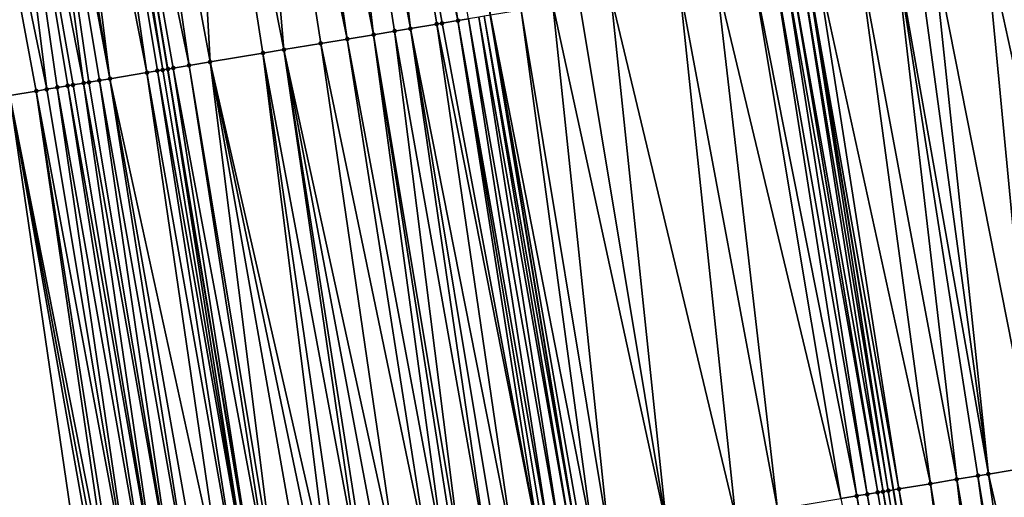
# Model space of a CAD drawing. Header units: feet. Extents: x 2004186 to 2014793, y 836912 to 864902.
# Tile 72 of 256: x 2010648 to 2010685, y 839161 to 839178. Entities that reach past the tile are written whole.
import ezdxf

# ---------------------------------------------------------------- set-up
doc = ezdxf.new("R2010")
doc.units = ezdxf.units.FT
doc.header["$LTSCALE"] = 100
doc.header["$MEASUREMENT"] = 0
for name, color, linetype, lineweight in [('EP_Travel Lane', 5, 'Continuous', 40), ('GPL_Skip Line', 2, 'Continuous', 40), ('Road Shots', 4, 'Continuous', 200), ('Road X-Section', 30, 'Continuous', 13)]:
    doc.layers.add(name, color=color, linetype=linetype, lineweight=lineweight)
doc.layers.add('I-77 SB_MM21-27-Surface-Border', color=7, linetype='Continuous')
doc.layers.add('I-77 SB_MM21-27-Surface-TIN', color=7, linetype='Continuous')

msp = doc.modelspace()

# ---------------------------------------------------------------- linework, layer by layer
at = {"layer": 'EP_Travel Lane'}
msp.add_polyline3d([(2010685.713309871, 838979.2360641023, 330.4957122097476), (2010682.557209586, 838998.9693545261, 330.1328863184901), (2010679.359229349, 839018.7083852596, 329.7879534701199), (2010676.161078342, 839038.4483592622, 329.4578710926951), (2010672.963000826, 839058.1878796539, 329.1203559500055), (2010669.764990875, 839077.926983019, 328.7908778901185), (2010666.512935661, 839097.6572986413, 328.472035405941), (2010663.205950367, 839117.3810554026, 328.193368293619), (2010659.899411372, 839137.1020293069, 327.9061732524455), (2010656.59245595, 839156.825486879, 327.6419628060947), (2010653.285415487, 839176.5494516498, 327.3737901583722), (2010649.97540912, 839196.2931726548, 327.122772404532), (2010646.66659019, 839216.031891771, 326.8694457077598), (2010643.360692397, 839235.7531855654, 326.6364945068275), (2010640.055513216, 839255.4701924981, 326.4359593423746), (2010636.74941221, 839275.1926985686, 326.2628344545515), (2010633.462569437, 839294.9149905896, 326.1026768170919)], dxfattribs=at)
at = {"layer": 'GPL_Skip Line'}
for points in [[(2010710.045952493, 838983.3013167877, 330.9822565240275), (2010706.758958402, 839003.014372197, 330.6301228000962), (2010703.470327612, 839022.7372433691, 330.2778745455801), (2010700.181443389, 839042.4616344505, 329.9181798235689), (2010696.892633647, 839062.1855788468, 329.5976405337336), (2010693.60378557, 839081.9097531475, 329.2815132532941), (2010690.314884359, 839101.634246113, 328.94861431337), (2010687.025977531, 839121.358772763, 328.6460386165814), (2010683.736918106, 839141.0842145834, 328.3671746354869), (2010680.447961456, 839160.8090400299, 328.0584969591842), (2010677.158784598, 839180.5351861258, 327.8217870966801), (2010673.878629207, 839200.2625090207, 327.5792854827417), (2010670.613920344, 839219.9919933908, 327.3251715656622), (2010667.355715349, 839239.7218400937, 327.0798246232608), (2010664.098560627, 839259.445326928, 326.8211748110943), (2010660.840516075, 839279.1742020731, 326.625191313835)], [(2010698.209082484, 838981.3236028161, 330.737704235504), (2010694.878118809, 839001.0287114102, 330.3897662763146), (2010691.571707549, 839020.7490667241, 330.0378413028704), (2010688.279443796, 839040.4730606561, 329.6894604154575), (2010684.987245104, 839060.1966648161, 329.3606536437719), (2010681.695113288, 839079.9198683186, 329.0181715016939), (2010678.402882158, 839099.6436668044, 328.6947507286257), (2010675.122379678, 839119.370591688, 328.3897105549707), (2010671.863432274, 839139.1003730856, 328.1183584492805), (2010668.613828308, 839158.8326669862, 327.8354776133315), (2010665.3640819, 839178.5658258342, 327.5829139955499), (2010662.091655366, 839198.3050549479, 327.344812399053), (2010658.793127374, 839218.037286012, 327.1055517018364), (2010655.490710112, 839237.7601089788, 326.9100944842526), (2010652.189292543, 839257.4769615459, 326.6836364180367), (2010648.8870138, 839277.1989572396, 326.4800242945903)]]:
    msp.add_polyline3d(points, dxfattribs=at)
at = {"layer": 'I-77 SB_MM21-27-Surface-Border', "color": 3, "linetype": 'ByBlock', "lineweight": -2}
msp.add_polyline3d([(2010684.204075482, 838978.9842045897, 330.4831046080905), (2010679.142003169, 838998.3987579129, 330.0737423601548), (2010674.669503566, 839017.92552638, 329.7371164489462), (2010669.99965158, 839037.4198564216, 329.3931857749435), (2010666.513433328, 839057.111699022, 329.072349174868), (2010663.224585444, 839076.8358721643, 328.7564288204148), (2010659.738478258, 839096.5270486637, 328.4333004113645), (2010656.449240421, 839116.2535604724, 328.1270052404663), (2010653.357763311, 839136.010061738, 327.8321270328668), (2010650.265799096, 839155.769484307, 327.5646855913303), (2010647.3710486, 839175.5621768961, 327.2759111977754), (2010644.678529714, 839195.4133599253, 327.0051478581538), (2010641.410609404, 839215.1622232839, 326.7271981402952), (2010640.717584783, 839235.3161570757, 326.5969748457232), (2010637.262832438, 839255.0086934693, 326.4099797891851), (2010633.215271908, 839274.6084712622, 326.1926210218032), (2010629.168307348, 839294.2046402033, 325.994353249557)], dxfattribs=at)
at = {"layer": 'I-77 SB_MM21-27-Surface-TIN', "color": 128, "linetype": 'ByBlock', "lineweight": -2}
for points in [[(2010660.067761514, 839197.9690518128, 327.3122877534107), (2010658.686679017, 839197.7396803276, 327.2836079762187), (2010662.363564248, 839178.0650718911, 327.5436662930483)], [(2010661.054238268, 839198.1329533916, 327.3377534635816), (2010660.067761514, 839197.9690518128, 327.3122877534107), (2010664.138993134, 839178.3614709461, 327.5757024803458)], [(2010660.067761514, 839197.9690518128, 327.3122877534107), (2010663.547197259, 839178.2625887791, 327.5574904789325), (2010664.138993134, 839178.3614709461, 327.5757024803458)], [(2010660.067761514, 839197.9690518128, 327.3122877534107), (2010663.34992695, 839178.2296581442, 327.554167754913), (2010663.547197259, 839178.2625887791, 327.5574904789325)], [(2010660.067761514, 839197.9690518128, 327.3122877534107), (2010662.363564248, 839178.0650718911, 327.5436662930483), (2010663.34992695, 839178.2296581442, 327.554167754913)], [(2010661.054238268, 839198.1329533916, 327.3377534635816), (2010664.138993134, 839178.3614709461, 327.5757024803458), (2010664.533537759, 839178.4273081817, 327.5801528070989)], [(2010658.686679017, 839197.7396803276, 327.2836079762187), (2010657.10830642, 839197.477496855, 327.2474010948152), (2010660.98268105, 839177.8345037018, 327.5154986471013)], [(2010658.686679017, 839197.7396803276, 327.2836079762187), (2010661.771754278, 839177.9662742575, 327.5331749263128), (2010662.363564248, 839178.0650718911, 327.5436662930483)], [(2010658.686679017, 839197.7396803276, 327.2836079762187), (2010660.98268105, 839177.8345037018, 327.5154986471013), (2010661.771754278, 839177.9662742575, 327.5331749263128)], [(2010655.924506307, 839197.2809838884, 327.229824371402), (2010653.754216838, 839196.9206453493, 327.1926230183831), (2010657.629088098, 839177.2746691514, 327.4577560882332)], [(2010657.10830642, 839197.477496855, 327.2474010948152), (2010655.924506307, 839197.2809838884, 327.229824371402), (2010659.996340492, 839177.6697846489, 327.4928682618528)], [(2010655.924506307, 839197.2809838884, 327.229824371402), (2010659.009988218, 839177.5051358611, 327.4766553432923), (2010659.996340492, 839177.6697846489, 327.4928682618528)], [(2010655.924506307, 839197.2809838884, 327.229824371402), (2010657.629088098, 839177.2746691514, 327.4577560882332), (2010659.009988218, 839177.5051358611, 327.4766553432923)], [(2010657.10830642, 839197.477496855, 327.2474010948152), (2010659.996340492, 839177.6697846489, 327.4928682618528), (2010660.98268105, 839177.8345037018, 327.5154986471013)], [(2010653.754216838, 839196.9206453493, 327.1926230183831), (2010651.189324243, 839196.4948211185, 327.1509945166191), (2010654.867298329, 839176.8136729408, 327.4142226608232)], [(2010653.754216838, 839196.9206453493, 327.1926230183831), (2010656.840005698, 839177.1429536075, 327.4451041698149), (2010657.629088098, 839177.2746691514, 327.4577560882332)], [(2010653.754216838, 839196.9206453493, 327.1926230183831), (2010654.867298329, 839176.8136729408, 327.4142226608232), (2010656.840005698, 839177.1429536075, 327.4451041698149)], [(2010651.189324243, 839196.4948211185, 327.1509945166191), (2010650.005546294, 839196.2981744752, 327.1231447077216), (2010654.078225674, 839176.6818989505, 327.3962327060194)], [(2010651.189324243, 839196.4948211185, 327.1509945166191), (2010654.078225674, 839176.6818989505, 327.3962327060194), (2010654.867298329, 839176.8136729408, 327.4142226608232)], [(2010649.610944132, 839196.2326829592, 327.1182699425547), (2010648.624423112, 839196.0690483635, 327.1133219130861), (2010652.500049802, 839176.4185342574, 327.3769928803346)], [(2010649.610944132, 839196.2326829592, 327.1182699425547), (2010653.091885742, 839176.5171761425, 327.373259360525), (2010649.97540912, 839196.2931726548, 327.122772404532)], [(2010649.610944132, 839196.2326829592, 327.1182699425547), (2010652.894606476, 839176.4842992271, 327.3748429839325), (2010653.091885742, 839176.5171761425, 327.373259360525)], [(2010649.610944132, 839196.2326829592, 327.1182699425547), (2010652.500049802, 839176.4185342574, 327.3769928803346), (2010652.894606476, 839176.4842992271, 327.3748429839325)], [(2010650.005546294, 839196.2981744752, 327.1231447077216), (2010649.97540912, 839196.2931726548, 327.122772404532), (2010653.285415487, 839176.5494516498, 327.3737901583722)], [(2010653.091885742, 839176.5171761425, 327.373259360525), (2010653.285415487, 839176.5494516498, 327.3737901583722), (2010649.97540912, 839196.2931726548, 327.122772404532)], [(2010650.005546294, 839196.2981744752, 327.1231447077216), (2010653.285415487, 839176.5494516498, 327.3737901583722), (2010653.289161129, 839176.5500763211, 327.3738004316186)], [(2010650.005546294, 839196.2981744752, 327.1231447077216), (2010653.486430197, 839176.5830143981, 327.3778028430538), (2010654.078225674, 839176.6818989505, 327.3962327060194)], [(2010650.005546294, 839196.2981744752, 327.1231447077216), (2010653.289161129, 839176.5500763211, 327.3738004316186), (2010653.486430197, 839176.5830143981, 327.3778028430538)], [(2010647.440619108, 839195.8725588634, 327.0975485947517), (2010646.256864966, 839195.6757686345, 327.0586642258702), (2010650.132792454, 839176.0234484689, 327.3445940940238)], [(2010647.835214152, 839195.9380933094, 327.1057225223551), (2010647.440619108, 839195.8725588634, 327.0975485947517), (2010651.119141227, 839176.1881182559, 327.3627249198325)], [(2010647.440619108, 839195.8725588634, 327.0975485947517), (2010650.724603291, 839176.122240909, 327.3546111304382), (2010651.119141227, 839176.1881182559, 327.3627249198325)], [(2010647.440619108, 839195.8725588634, 327.0975485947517), (2010650.330058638, 839176.0564038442, 327.3501764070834), (2010650.724603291, 839176.122240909, 327.3546111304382)], [(2010647.440619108, 839195.8725588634, 327.0975485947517), (2010650.132792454, 839176.0234484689, 327.3445940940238), (2010650.330058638, 839176.0564038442, 327.3501764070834)], [(2010648.624423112, 839196.0690483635, 327.1133219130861), (2010647.835214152, 839195.9380933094, 327.1057225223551), (2010651.119141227, 839176.1881182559, 327.3627249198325)], [(2010648.624423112, 839196.0690483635, 327.1133219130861), (2010651.119141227, 839176.1881182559, 327.3627249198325), (2010652.500049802, 839176.4185342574, 327.3769928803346)], [(2010646.256864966, 839195.6757686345, 327.0586642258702), (2010644.678529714, 839195.4133599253, 327.0051478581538), (2010648.751903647, 839175.792913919, 327.3194988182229)], [(2010644.678529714, 839195.4133599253, 327.0051478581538), (2010648.357367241, 839175.727027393, 327.3105466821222), (2010648.751903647, 839175.792913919, 327.3194988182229)], [(2010644.678529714, 839195.4133599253, 327.0051478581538), (2010647.3710486, 839175.5621768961, 327.2759111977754), (2010648.357367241, 839175.727027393, 327.3105466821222)], [(2010646.256864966, 839195.6757686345, 327.0586642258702), (2010649.738267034, 839175.9574960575, 327.3296244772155), (2010650.132792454, 839176.0234484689, 327.3445940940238)], [(2010646.256864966, 839195.6757686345, 327.0586642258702), (2010649.540998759, 839175.9245532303, 327.3251882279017), (2010649.738267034, 839175.9574960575, 327.3296244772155)], [(2010646.256864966, 839195.6757686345, 327.0586642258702), (2010649.146448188, 839175.8587516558, 327.3239949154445), (2010649.540998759, 839175.9245532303, 327.3251882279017)], [(2010646.256864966, 839195.6757686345, 327.0586642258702), (2010648.751903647, 839175.792913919, 327.3194988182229), (2010649.146448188, 839175.8587516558, 327.3239949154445)], [(2010684.655480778, 839181.7840046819, 327.7155570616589), (2010683.866357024, 839181.6525371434, 327.725556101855), (2010688.141980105, 839162.0904763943, 327.9529410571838)], [(2010683.866357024, 839181.6525371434, 327.725556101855), (2010681.893557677, 839181.3238081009, 327.7450557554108), (2010685.774609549, 839161.6960695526, 327.9767141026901)], [(2010683.866357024, 839181.6525371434, 327.725556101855), (2010685.774609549, 839161.6960695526, 327.9767141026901), (2010688.141980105, 839162.0904763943, 327.9529410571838)], [(2010680.512583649, 839181.0937846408, 327.7666395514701), (2010679.131600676, 839180.8638148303, 327.793123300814), (2010682.815364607, 839161.2032513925, 328.0203906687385)], [(2010681.301709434, 839181.225239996, 327.7555278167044), (2010680.512583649, 839181.0937846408, 327.7666395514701), (2010683.999065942, 839161.4003585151, 328.0014431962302)], [(2010680.512583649, 839181.0937846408, 327.7666395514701), (2010683.604497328, 839161.3346651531, 328.0084198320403), (2010683.999065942, 839161.4003585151, 328.0014431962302)], [(2010680.512583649, 839181.0937846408, 327.7666395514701), (2010682.815364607, 839161.2032513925, 328.0203906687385), (2010683.604497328, 839161.3346651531, 328.0084198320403)], [(2010681.893557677, 839181.3238081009, 327.7450557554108), (2010681.301709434, 839181.225239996, 327.7555278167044), (2010683.999065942, 839161.4003585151, 328.0014431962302)], [(2010681.893557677, 839181.3238081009, 327.7450557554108), (2010683.999065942, 839161.4003585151, 328.0014431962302), (2010685.774609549, 839161.6960695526, 327.9767141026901)], [(2010679.131600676, 839180.8638148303, 327.793123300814), (2010677.553339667, 839180.600960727, 327.82051686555), (2010681.8289407, 839161.0390322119, 328.0388752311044)], [(2010679.131600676, 839180.8638148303, 327.793123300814), (2010681.8289407, 839161.0390322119, 328.0388752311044), (2010682.815364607, 839161.2032513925, 328.0203906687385)], [(2010675.975128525, 839180.3378075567, 327.8205959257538), (2010675.186057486, 839180.206023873, 327.8017206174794), (2010679.06703435, 839160.5787351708, 328.0551920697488)], [(2010676.369670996, 839180.403657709, 327.8262259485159), (2010675.975128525, 839180.3378075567, 327.8205959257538), (2010679.46156901, 839160.6446321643, 328.0631464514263)], [(2010675.975128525, 839180.3378075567, 327.8205959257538), (2010679.06703435, 839160.5787351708, 328.0551920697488), (2010679.46156901, 839160.6446321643, 328.0631464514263)], [(2010676.566946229, 839180.4365588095, 327.8268512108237), (2010676.369670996, 839180.403657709, 327.8262259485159), (2010679.856115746, 839160.71045674, 328.0657908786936)], [(2010676.369670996, 839180.403657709, 327.8262259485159), (2010679.46156901, 839160.6446321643, 328.0631464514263), (2010679.856115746, 839160.71045674, 328.0657908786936)], [(2010676.961507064, 839180.5022988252, 327.8224222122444), (2010676.566946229, 839180.4365588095, 327.8268512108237), (2010680.053396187, 839160.7433266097, 328.0640028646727)], [(2010676.566946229, 839180.4365588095, 327.8268512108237), (2010679.856115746, 839160.71045674, 328.0657908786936), (2010680.053396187, 839160.7433266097, 328.0640028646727)], [(2010676.961507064, 839180.5022988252, 327.8224222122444), (2010680.250683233, 839160.7761568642, 328.0593100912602), (2010677.158784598, 839180.5351861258, 327.8217870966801)], [(2010676.961507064, 839180.5022988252, 327.8224222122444), (2010680.053396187, 839160.7433266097, 328.0640028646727), (2010680.250683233, 839160.7761568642, 328.0593100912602)], [(2010677.553339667, 839180.600960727, 327.82051686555), (2010677.158784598, 839180.5351861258, 327.8217870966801), (2010680.645239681, 839160.8419231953, 328.0576838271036)], [(2010680.250683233, 839160.7761568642, 328.0593100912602), (2010680.447961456, 839160.8090400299, 328.0584969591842), (2010677.158784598, 839180.5351861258, 327.8217870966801)], [(2010680.645239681, 839160.8419231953, 328.0576838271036), (2010677.158784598, 839180.5351861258, 327.8217870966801), (2010680.447961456, 839160.8090400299, 328.0584969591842)], [(2010677.553339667, 839180.600960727, 327.82051686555), (2010680.645239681, 839160.8419231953, 328.0576838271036), (2010681.8289407, 839161.0390322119, 328.0388752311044)], [(2010673.805185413, 839179.9753889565, 327.767458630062), (2010672.424313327, 839179.7447541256, 327.7332044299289), (2010676.108052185, 839160.0843410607, 327.9833141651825)], [(2010675.186057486, 839180.206023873, 327.8017206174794), (2010673.805185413, 839179.9753889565, 327.767458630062), (2010678.475243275, 839160.479824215, 328.0384603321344)], [(2010673.805185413, 839179.9753889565, 327.767458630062), (2010676.108052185, 839160.0843410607, 327.9833141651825), (2010678.475243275, 839160.479824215, 328.0384603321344)], [(2010675.186057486, 839180.206023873, 327.8017206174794), (2010678.475243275, 839160.479824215, 328.0384603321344), (2010679.06703435, 839160.5787351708, 328.0551920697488)], [(2010672.424313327, 839179.7447541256, 327.7332044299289), (2010669.859818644, 839179.3165399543, 327.679422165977), (2010674.529902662, 839159.8208183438, 327.9562815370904)], [(2010672.424313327, 839179.7447541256, 327.7332044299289), (2010674.529902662, 839159.8208183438, 327.9562815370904), (2010676.108052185, 839160.0843410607, 327.9833141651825)], [(2010669.859818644, 839179.3165399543, 327.679422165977), (2010668.676207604, 839179.1188913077, 327.6535641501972), (2010671.965432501, 839159.3924571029, 327.9023209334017)], [(2010669.859818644, 839179.3165399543, 327.679422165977), (2010671.965432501, 839159.3924571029, 327.9023209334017), (2010674.529902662, 839159.8208183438, 327.9562815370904)], [(2010667.689860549, 839178.9542112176, 327.6344923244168), (2010666.506245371, 839178.756587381, 327.6109002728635), (2010669.795477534, 839159.0301096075, 327.8648753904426)], [(2010668.676207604, 839179.1188913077, 327.6535641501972), (2010667.689860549, 839178.9542112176, 327.6344923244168), (2010671.965432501, 839159.3924571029, 327.9023209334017)], [(2010667.689860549, 839178.9542112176, 327.6344923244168), (2010669.795477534, 839159.0301096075, 327.8648753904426), (2010671.965432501, 839159.3924571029, 327.9023209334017)], [(2010664.928098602, 839178.4930481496, 327.575719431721), (2010664.533537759, 839178.4273081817, 327.5801528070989), (2010668.020059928, 839158.7336429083, 327.8341965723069)], [(2010665.12537252, 839178.525957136, 327.577064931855), (2010664.928098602, 839178.4930481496, 327.575719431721), (2010668.41461874, 839158.7993950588, 327.831530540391)], [(2010664.928098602, 839178.4930481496, 327.575719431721), (2010668.020059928, 839158.7336429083, 327.8341965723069), (2010668.41461874, 839158.7993950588, 327.831530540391)], [(2010665.12537252, 839178.525957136, 327.577064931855), (2010668.613828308, 839158.8326669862, 327.8354776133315), (2010665.3640819, 839178.5658258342, 327.5829139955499)], [(2010665.12537252, 839178.525957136, 327.577064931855), (2010668.41461874, 839158.7993950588, 327.831530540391), (2010668.613828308, 839158.8326669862, 327.8354776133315)], [(2010666.506245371, 839178.756587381, 327.6109002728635), (2010665.3640819, 839178.5658258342, 327.5829139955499), (2010669.203675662, 839158.9312634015, 327.8528913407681)], [(2010668.809153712, 839158.8652901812, 327.8393477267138), (2010665.3640819, 839178.5658258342, 327.5829139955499), (2010668.613828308, 839158.8326669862, 327.8354776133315)], [(2010669.203675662, 839158.9312634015, 327.8528913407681), (2010665.3640819, 839178.5658258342, 327.5829139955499), (2010668.809153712, 839158.8652901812, 327.8393477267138)], [(2010666.506245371, 839178.756587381, 327.6109002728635), (2010669.203675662, 839158.9312634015, 327.8528913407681), (2010669.795477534, 839159.0301096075, 327.8648753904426)], [(2010662.363564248, 839178.0650718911, 327.5436662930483), (2010661.771754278, 839177.9662742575, 327.5331749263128), (2010665.258280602, 839158.2725840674, 327.7946554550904)], [(2010663.34992695, 839178.2296581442, 327.554167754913), (2010662.363564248, 839178.0650718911, 327.5436662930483), (2010666.244620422, 839158.4373075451, 327.81314781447)], [(2010662.363564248, 839178.0650718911, 327.5436662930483), (2010665.652813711, 839158.3384903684, 327.8032922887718), (2010666.244620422, 839158.4373075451, 327.81314781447)], [(2010662.363564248, 839178.0650718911, 327.5436662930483), (2010665.258280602, 839158.2725840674, 327.7946554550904), (2010665.652813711, 839158.3384903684, 327.8032922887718)], [(2010663.547197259, 839178.2625887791, 327.5574904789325), (2010663.34992695, 839178.2296581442, 327.554167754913), (2010667.230951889, 839158.6020811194, 327.8353134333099)], [(2010663.34992695, 839178.2296581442, 327.554167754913), (2010666.244620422, 839158.4373075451, 327.81314781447), (2010667.230951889, 839158.6020811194, 327.8353134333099)], [(2010664.138993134, 839178.3614709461, 327.5757024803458), (2010663.547197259, 839178.2625887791, 327.5574904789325), (2010667.230951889, 839158.6020811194, 327.8353134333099)], [(2010664.533537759, 839178.4273081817, 327.5801528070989), (2010664.138993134, 839178.3614709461, 327.5757024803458), (2010667.625495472, 839158.6679246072, 327.8393445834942)], [(2010664.138993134, 839178.3614709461, 327.5757024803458), (2010667.42822094, 839158.6350193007, 327.8385342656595), (2010667.625495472, 839158.6679246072, 327.8393445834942)], [(2010664.138993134, 839178.3614709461, 327.5757024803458), (2010667.230951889, 839158.6020811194, 327.8353134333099), (2010667.42822094, 839158.6350193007, 327.8385342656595)], [(2010664.533537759, 839178.4273081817, 327.5801528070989), (2010667.625495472, 839158.6679246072, 327.8393445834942), (2010668.020059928, 839158.7336429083, 327.8341965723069)], [(2010660.98268105, 839177.8345037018, 327.5154986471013), (2010659.996340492, 839177.6697846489, 327.4928682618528), (2010663.68012965, 839158.009069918, 327.768251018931)], [(2010661.771754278, 839177.9662742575, 327.5331749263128), (2010660.98268105, 839177.8345037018, 327.5154986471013), (2010664.271933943, 839158.1079016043, 327.7791704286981)], [(2010660.98268105, 839177.8345037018, 327.5154986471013), (2010664.07466957, 839158.0749353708, 327.7738927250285), (2010664.271933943, 839158.1079016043, 327.7791704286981)], [(2010660.98268105, 839177.8345037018, 327.5154986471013), (2010663.68012965, 839158.009069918, 327.768251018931), (2010664.07466957, 839158.0749353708, 327.7738927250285)], [(2010661.771754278, 839177.9662742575, 327.5331749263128), (2010664.271933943, 839158.1079016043, 327.7791704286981), (2010665.258280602, 839158.2725840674, 327.7946554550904)], [(2010659.009988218, 839177.5051358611, 327.4766553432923), (2010657.629088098, 839177.2746691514, 327.4577560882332), (2010661.904696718, 839157.7126951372, 327.7443120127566)], [(2010659.996340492, 839177.6697846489, 327.4928682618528), (2010659.009988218, 839177.5051358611, 327.4766553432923), (2010663.088321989, 839157.910258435, 327.7588129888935)], [(2010659.009988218, 839177.5051358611, 327.4766553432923), (2010661.904696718, 839157.7126951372, 327.7443120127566), (2010663.088321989, 839157.910258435, 327.7588129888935)], [(2010659.996340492, 839177.6697846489, 327.4928682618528), (2010663.088321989, 839157.910258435, 327.7588129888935), (2010663.68012965, 839158.009069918, 327.768251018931)], [(2010656.840005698, 839177.1429536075, 327.4451041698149), (2010654.867298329, 839176.8136729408, 327.4142226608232), (2010659.340188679, 839157.2845610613, 327.7070079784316)], [(2010657.629088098, 839177.2746691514, 327.4577560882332), (2010656.840005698, 839177.1429536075, 327.4451041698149), (2010660.523821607, 839157.4820784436, 327.7181422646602)], [(2010656.840005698, 839177.1429536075, 327.4451041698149), (2010659.734737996, 839157.3503701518, 327.7085169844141), (2010660.523821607, 839157.4820784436, 327.7181422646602)], [(2010656.840005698, 839177.1429536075, 327.4451041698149), (2010659.340188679, 839157.2845610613, 327.7070079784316), (2010659.734737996, 839157.3503701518, 327.7085169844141)], [(2010657.629088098, 839177.2746691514, 327.4577560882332), (2010661.312897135, 839157.6138352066, 327.7313216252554), (2010661.904696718, 839157.7126951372, 327.7443120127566)], [(2010657.629088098, 839177.2746691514, 327.4577560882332), (2010660.7210944, 839157.51499418, 327.7197173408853), (2010661.312897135, 839157.6138352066, 327.7313216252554)], [(2010657.629088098, 839177.2746691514, 327.4577560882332), (2010660.523821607, 839157.4820784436, 327.7181422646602), (2010660.7210944, 839157.51499418, 327.7197173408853)], [(2010654.078225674, 839176.6818989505, 327.3962327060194), (2010653.486430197, 839176.5830143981, 327.3778028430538), (2010657.170250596, 839156.9221123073, 327.6621377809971)], [(2010654.867298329, 839176.8136729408, 327.4142226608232), (2010654.078225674, 839176.6818989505, 327.3962327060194), (2010657.367512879, 839156.9550910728, 327.6683343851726)], [(2010654.078225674, 839176.6818989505, 327.3962327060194), (2010657.170250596, 839156.9221123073, 327.6621377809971), (2010657.367512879, 839156.9550910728, 327.6683343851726)], [(2010654.867298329, 839176.8136729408, 327.4142226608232), (2010658.945650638, 839157.2186843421, 327.7005401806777), (2010659.340188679, 839157.2845610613, 327.7070079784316)], [(2010654.867298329, 839176.8136729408, 327.4142226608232), (2010658.353855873, 839157.1197955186, 327.6854312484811), (2010658.945650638, 839157.2186843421, 327.7005401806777)], [(2010654.867298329, 839176.8136729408, 327.4142226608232), (2010657.367512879, 839156.9550910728, 327.6683343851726), (2010658.353855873, 839157.1197955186, 327.6854312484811)], [(2010652.500049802, 839176.4185342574, 327.3769928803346), (2010651.119141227, 839176.1881182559, 327.3627249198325), (2010655.394788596, 839156.6259118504, 327.6509808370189)], [(2010652.894606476, 839176.4842992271, 327.3748429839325), (2010652.500049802, 839176.4185342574, 327.3769928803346), (2010655.986616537, 839156.7246017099, 327.6515009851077)], [(2010652.500049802, 839176.4185342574, 327.3769928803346), (2010655.394788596, 839156.6259118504, 327.6509808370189), (2010655.986616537, 839156.7246017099, 327.6515009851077)], [(2010653.091885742, 839176.5171761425, 327.373259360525), (2010652.894606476, 839176.4842992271, 327.3748429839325), (2010656.381193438, 839156.7902453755, 327.6408804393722)], [(2010652.894606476, 839176.4842992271, 327.3748429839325), (2010655.986616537, 839156.7246017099, 327.6515009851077), (2010656.381193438, 839156.7902453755, 327.6408804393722)], [(2010653.091885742, 839176.5171761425, 327.373259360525), (2010656.381193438, 839156.7902453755, 327.6408804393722), (2010653.285415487, 839176.5494516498, 327.3737901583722)], [(2010653.289161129, 839176.5500763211, 327.3738004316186), (2010653.285415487, 839176.5494516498, 327.3737901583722), (2010656.59245595, 839156.825486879, 327.6419628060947)], [(2010656.578468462, 839156.8231477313, 327.6414744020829), (2010656.59245595, 839156.825486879, 327.6419628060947), (2010653.285415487, 839176.5494516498, 327.3737901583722)], [(2010656.578468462, 839156.8231477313, 327.6414744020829), (2010653.285415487, 839176.5494516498, 327.3737901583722), (2010656.381193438, 839156.7902453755, 327.6408804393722)], [(2010653.486430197, 839176.5830143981, 327.3778028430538), (2010653.289161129, 839176.5500763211, 327.3738004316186), (2010656.59245595, 839156.825486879, 327.6419628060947)], [(2010653.486430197, 839176.5830143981, 327.3778028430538), (2010656.59245595, 839156.825486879, 327.6419628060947), (2010657.170250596, 839156.9221123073, 327.6621377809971)], [(2010649.146448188, 839175.8587516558, 327.3239949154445), (2010648.751903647, 839175.792913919, 327.3194988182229), (2010652.041171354, 839156.0662229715, 327.6153058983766)], [(2010649.540998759, 839175.9245532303, 327.3251882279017), (2010649.146448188, 839175.8587516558, 327.3239949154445), (2010652.632972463, 839156.1650737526, 327.627625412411)], [(2010649.146448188, 839175.8587516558, 327.3239949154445), (2010652.041171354, 839156.0662229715, 327.6153058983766), (2010652.632972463, 839156.1650737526, 327.627625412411)], [(2010649.738267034, 839175.9574960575, 327.3296244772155), (2010649.540998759, 839175.9245532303, 327.3251882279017), (2010653.027501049, 839156.2310071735, 327.6382507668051)], [(2010649.540998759, 839175.9245532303, 327.3251882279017), (2010652.632972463, 839156.1650737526, 327.627625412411), (2010653.027501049, 839156.2310071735, 327.6382507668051)], [(2010650.132792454, 839176.0234484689, 327.3445940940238), (2010649.738267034, 839175.9574960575, 327.3296244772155), (2010653.027501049, 839156.2310071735, 327.6382507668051)], [(2010650.330058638, 839176.0564038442, 327.3501764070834), (2010650.132792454, 839176.0234484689, 327.3445940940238), (2010653.619310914, 839156.3298054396, 327.6467197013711)], [(2010650.132792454, 839176.0234484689, 327.3445940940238), (2010653.027501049, 839156.2310071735, 327.6382507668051), (2010653.619310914, 839156.3298054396, 327.6467197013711)], [(2010650.724603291, 839176.122240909, 327.3546111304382), (2010650.330058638, 839176.0564038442, 327.3501764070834), (2010653.619310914, 839156.3298054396, 327.6467197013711)], [(2010651.119141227, 839176.1881182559, 327.3627249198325), (2010650.724603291, 839176.122240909, 327.3546111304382), (2010654.21114035, 839156.4284863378, 327.6465827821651)], [(2010650.724603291, 839176.122240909, 327.3546111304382), (2010653.619310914, 839156.3298054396, 327.6467197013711), (2010654.21114035, 839156.4284863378, 327.6465827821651)], [(2010651.119141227, 839176.1881182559, 327.3627249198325), (2010654.605697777, 839156.4942467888, 327.6445253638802), (2010655.394788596, 839156.6259118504, 327.6509808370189)], [(2010651.119141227, 839176.1881182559, 327.3627249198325), (2010654.21114035, 839156.4284863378, 327.6465827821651), (2010654.605697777, 839156.4942467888, 327.6445253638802)], [(2010648.357367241, 839175.727027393, 327.3105466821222), (2010647.3710486, 839175.5621768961, 327.2759111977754), (2010651.252129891, 839155.9342619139, 327.5871469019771)], [(2010647.3710486, 839175.5621768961, 327.2759111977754), (2010651.054855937, 839155.9013531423, 327.5860825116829), (2010651.252129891, 839155.9342619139, 327.5871469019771)], [(2010647.3710486, 839175.5621768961, 327.2759111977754), (2010650.857588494, 839155.8684053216, 327.5821548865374), (2010651.054855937, 839155.9013531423, 327.5860825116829)], [(2010647.3710486, 839175.5621768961, 327.2759111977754), (2010650.265799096, 839155.769484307, 327.5646855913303), (2010650.857588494, 839155.8684053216, 327.5821548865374)], [(2010648.751903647, 839175.792913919, 327.3194988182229), (2010648.357367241, 839175.727027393, 327.3105466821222), (2010652.041171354, 839156.0662229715, 327.6153058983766)], [(2010648.357367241, 839175.727027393, 327.3105466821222), (2010651.449398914, 839155.9672002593, 327.5903797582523), (2010652.041171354, 839156.0662229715, 327.6153058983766)], [(2010648.357367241, 839175.727027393, 327.3105466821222), (2010651.252129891, 839155.9342619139, 327.5871469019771), (2010651.449398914, 839155.9672002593, 327.5903797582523)], [(2010685.774609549, 839161.6960695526, 327.9767141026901), (2010683.999065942, 839161.4003585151, 328.0014431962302), (2010688.471746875, 839141.8725025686, 328.2927183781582)], [(2010682.815364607, 839161.2032513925, 328.0203906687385), (2010681.8289407, 839161.0390322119, 328.0388752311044), (2010685.117894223, 839141.3142255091, 328.3513934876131)], [(2010683.604497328, 839161.3346651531, 328.0084198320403), (2010682.815364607, 839161.2032513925, 328.0203906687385), (2010686.301610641, 839141.5112421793, 328.3292710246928)], [(2010682.815364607, 839161.2032513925, 328.0203906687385), (2010685.117894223, 839141.3142255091, 328.3513934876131), (2010686.301610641, 839141.5112421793, 328.3292710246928)], [(2010683.999065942, 839161.4003585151, 328.0014431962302), (2010683.604497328, 839161.3346651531, 328.0084198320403), (2010686.893465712, 839141.6097693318, 328.3194030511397)], [(2010683.604497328, 839161.3346651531, 328.0084198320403), (2010686.301610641, 839141.5112421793, 328.3292710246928), (2010686.893465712, 839141.6097693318, 328.3194030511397)], [(2010683.999065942, 839161.4003585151, 328.0014431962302), (2010686.893465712, 839141.6097693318, 328.3194030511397), (2010688.471746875, 839141.8725025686, 328.2927183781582)], [(2010680.053396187, 839160.7433266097, 328.0640028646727), (2010679.856115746, 839160.71045674, 328.0657908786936), (2010683.145071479, 839140.985636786, 328.3738310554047)], [(2010680.250683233, 839160.7761568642, 328.0593100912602), (2010680.053396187, 839160.7433266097, 328.0640028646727), (2010683.539638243, 839141.0513412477, 328.3685012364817)], [(2010680.053396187, 839160.7433266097, 328.0640028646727), (2010683.145071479, 839140.985636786, 328.3738310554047), (2010683.539638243, 839141.0513412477, 328.3685012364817)], [(2010680.250683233, 839160.7761568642, 328.0593100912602), (2010683.539638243, 839141.0513412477, 328.3685012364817), (2010680.447961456, 839160.8090400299, 328.0584969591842)], [(2010680.645239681, 839160.8419231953, 328.0576838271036), (2010680.447961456, 839160.8090400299, 328.0584969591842), (2010683.736918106, 839141.0842145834, 328.3671746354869)], [(2010683.539638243, 839141.0513412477, 328.3685012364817), (2010683.736918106, 839141.0842145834, 328.3671746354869), (2010680.447961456, 839160.8090400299, 328.0584969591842)], [(2010681.8289407, 839161.0390322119, 328.0388752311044), (2010680.645239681, 839160.8419231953, 328.0576838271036), (2010684.328757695, 839141.1828345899, 328.3631948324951)], [(2010680.645239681, 839160.8419231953, 328.0576838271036), (2010683.736918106, 839141.0842145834, 328.3671746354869), (2010684.328757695, 839141.1828345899, 328.3631948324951)], [(2010681.8289407, 839161.0390322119, 328.0388752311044), (2010684.328757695, 839141.1828345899, 328.3631948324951), (2010685.117894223, 839141.3142255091, 328.3513934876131)], [(2010679.06703435, 839160.5787351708, 328.0551920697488), (2010678.475243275, 839160.479824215, 328.0384603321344), (2010682.355984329, 839140.8539497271, 328.3668532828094)], [(2010679.46156901, 839160.6446321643, 328.0631464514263), (2010679.06703435, 839160.5787351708, 328.0551920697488), (2010682.750521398, 839140.9198322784, 328.3728166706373)], [(2010679.06703435, 839160.5787351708, 328.0551920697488), (2010682.355984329, 839140.8539497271, 328.3668532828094), (2010682.750521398, 839140.9198322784, 328.3728166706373)], [(2010679.856115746, 839160.71045674, 328.0657908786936), (2010679.46156901, 839160.6446321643, 328.0631464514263), (2010683.145071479, 839140.985636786, 328.3738310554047)], [(2010679.46156901, 839160.6446321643, 328.0631464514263), (2010682.750521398, 839140.9198322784, 328.3728166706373), (2010683.145071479, 839140.985636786, 328.3738310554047)]]:
    msp.add_3dface(points, dxfattribs=at)
at = {"layer": 'Road Shots', "lineweight": 100}
for p in [(2010662.363564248, 839178.0650718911, 327.5436662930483), (2010663.34992695, 839178.2296581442, 327.554167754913), (2010663.547197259, 839178.2625887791, 327.5574904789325), (2010664.138993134, 839178.3614709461, 327.5757024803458), (2010660.98268105, 839177.8345037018, 327.5154986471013), (2010661.771754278, 839177.9662742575, 327.5331749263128), (2010659.009988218, 839177.5051358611, 327.4766553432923), (2010659.996340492, 839177.6697846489, 327.4928682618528), (2010656.840005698, 839177.1429536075, 327.4451041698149), (2010657.629088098, 839177.2746691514, 327.4577560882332), (2010654.078225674, 839176.6818989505, 327.3962327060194), (2010654.867298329, 839176.8136729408, 327.4142226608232), (2010652.500049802, 839176.4185342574, 327.3769928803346), (2010652.894606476, 839176.4842992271, 327.3748429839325), (2010653.091885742, 839176.5171761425, 327.373259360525), (2010653.289161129, 839176.5500763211, 327.3738004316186), (2010653.486430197, 839176.5830143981, 327.3778028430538), (2010649.146448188, 839175.8587516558, 327.3239949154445), (2010649.540998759, 839175.9245532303, 327.3251882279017), (2010649.738267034, 839175.9574960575, 327.3296244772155), (2010650.132792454, 839176.0234484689, 327.3445940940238), (2010650.330058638, 839176.0564038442, 327.3501764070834), (2010650.724603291, 839176.122240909, 327.3546111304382), (2010651.119141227, 839176.1881182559, 327.3627249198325), (2010648.357367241, 839175.727027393, 327.3105466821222), (2010648.751903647, 839175.792913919, 327.3194988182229), (2010682.815364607, 839161.2032513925, 328.0203906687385), (2010683.604497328, 839161.3346651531, 328.0084198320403), (2010683.999065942, 839161.4003585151, 328.0014431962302), (2010680.053396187, 839160.7433266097, 328.0640028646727), (2010680.250683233, 839160.7761568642, 328.0593100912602), (2010680.645239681, 839160.8419231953, 328.0576838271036), (2010681.8289407, 839161.0390322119, 328.0388752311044), (2010679.06703435, 839160.5787351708, 328.0551920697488), (2010679.46156901, 839160.6446321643, 328.0631464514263), (2010679.856115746, 839160.71045674, 328.0657908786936)]:
    msp.add_point(p, dxfattribs=at)
at = {"layer": 'Road X-Section', "extrusion": (0.1644611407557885, -0.9863211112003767, 0.01109949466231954), "elevation": -497019.5800810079, "flags": 128}
msp.add_lwpolyline([(2121286.393469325, 5844.302103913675), (2121287.393469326, 5844.336741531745), (2121287.793469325, 5844.345694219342), (2121288.193469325, 5844.350190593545), (2121288.593469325, 5844.351383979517), (2121288.793469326, 5844.355820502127), (2121289.193469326, 5844.370791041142), (2121289.393469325, 5844.376373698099), (2121289.793469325, 5844.380808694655), (2121290.193469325, 5844.388922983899), (2121291.593469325, 5844.40319182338), (2121291.993469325, 5844.401041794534), (2121292.193469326, 5844.399458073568), (2121292.393469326, 5844.399999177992), (2121292.593469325, 5844.404001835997), (2121293.193469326, 5844.422432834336), (2121293.993469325, 5844.440423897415), (2121295.993469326, 5844.471307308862), (2121296.793469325, 5844.483960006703), (2121298.193469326, 5844.502860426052), (2121299.193469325, 5844.519074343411), (2121300.193469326, 5844.541706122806), (2121300.993469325, 5844.559383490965), (2121301.593469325, 5844.569875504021), (2121302.593469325, 5844.580377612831), (2121302.793469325, 5844.583700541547), (2121303.393469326, 5844.601913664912), (2121303.793469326, 5844.606364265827), (2121304.193469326, 5844.601930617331), (2121304.393469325, 5844.603276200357), (2121305.793469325, 5844.637113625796), (2121306.993469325, 5844.660707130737), (2121307.993469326, 5844.679780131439), (2121309.193469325, 5844.705639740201), (2121311.793469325, 5844.759425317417), (2121313.193469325, 5844.793681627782), (2121314.593469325, 5844.827945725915), (2121315.393469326, 5844.846822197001), (2121315.793469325, 5844.852452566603), (2121315.993469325, 5844.853077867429), (2121316.393469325, 5844.848648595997), (2121316.993469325, 5844.846743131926), (2121318.593469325, 5844.819347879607), (2121319.993469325, 5844.792862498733), (2121320.793469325, 5844.781750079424), (2121321.393469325, 5844.771277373), (2121323.393469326, 5844.751776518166), (2121324.193469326, 5844.741776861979), (2121324.793469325, 5844.735521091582), (2121325.593469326, 5844.723446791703), (2121326.793469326, 5844.704273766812), (2121327.793469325, 5844.683207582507), (2121328.193469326, 5844.670915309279), (2121328.393469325, 5844.667540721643), (2121328.593469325, 5844.668050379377), (2121328.793469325, 5844.671083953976), (2121328.993469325, 5844.671905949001), (2121329.393469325, 5844.657842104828), (2121329.793469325, 5844.637461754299), (2121330.193469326, 5844.614337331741), (2121330.593469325, 5844.597001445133), (2121331.393469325, 5844.558194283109), (2121332.193469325, 5844.517992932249), (2121332.993469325, 5844.482337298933), (2121334.193469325, 5844.418963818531), (2121334.993469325, 5844.377754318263)], dxfattribs=at)
at = {"layer": 'Road X-Section', "extrusion": (0.1644555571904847, -0.9862876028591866, 0.01382512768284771), "elevation": -496981.7939093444, "flags": 128}
msp.add_lwpolyline([(2121285.995274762, 7199.089471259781), (2121286.595274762, 7199.106942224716), (2121286.795274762, 7199.11087022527), (2121286.995274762, 7199.111934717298), (2121287.195274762, 7199.115167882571), (2121287.795274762, 7199.140096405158), (2121288.395274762, 7199.152417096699), (2121288.795274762, 7199.163043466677), (2121289.395274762, 7199.171513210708), (2121289.995274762, 7199.171376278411), (2121290.395274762, 7199.169318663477), (2121291.195274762, 7199.175774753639), (2121291.795274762, 7199.176294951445), (2121292.195274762, 7199.165673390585), (2121292.395274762, 7199.166267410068), (2121292.995274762, 7199.186932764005), (2121293.195274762, 7199.193129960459), (2121294.195274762, 7199.210228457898), (2121294.795274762, 7199.225338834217), (2121295.195274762, 7199.231807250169), (2121295.595274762, 7199.233316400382), (2121296.395274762, 7199.242942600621), (2121296.595274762, 7199.244517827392), (2121297.195274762, 7199.256123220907), (2121297.795274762, 7199.269114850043), (2121298.995274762, 7199.283617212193), (2121299.595274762, 7199.293056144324), (2121299.995274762, 7199.298698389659), (2121300.195274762, 7199.303976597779), (2121301.195274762, 7199.319463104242), (2121301.595274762, 7199.32810076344), (2121302.195274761, 7199.337957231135), (2121303.195274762, 7199.360124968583), (2121303.395274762, 7199.363346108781), (2121303.595274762, 7199.364156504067), (2121303.995274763, 7199.359008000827), (2121304.395274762, 7199.356341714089), (2121304.795274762, 7199.364159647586), (2121305.195274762, 7199.377704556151), (2121305.795274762, 7199.389689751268), (2121307.995274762, 7199.427138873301), (2121310.595274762, 7199.481104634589), (2121312.195274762, 7199.508139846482), (2121314.595274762, 7199.563291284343), (2121315.195274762, 7199.58002462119), (2121315.595274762, 7199.587979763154), (2121315.995274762, 7199.590624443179), (2121316.195274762, 7199.588836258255), (2121316.395274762, 7199.584143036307), (2121316.795274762, 7199.582516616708), (2121317.995274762, 7199.563706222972), (2121318.995274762, 7199.545219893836), (2121319.795274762, 7199.533247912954), (2121320.195274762, 7199.526270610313), (2121321.995274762, 7199.501539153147), (2121324.395274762, 7199.477763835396), (2121325.395274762, 7199.461509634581), (2121326.195274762, 7199.448728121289), (2121326.795274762, 7199.439514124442), (2121327.595274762, 7199.423147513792), (2121327.995274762, 7199.412855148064), (2121328.195274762, 7199.404786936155), (2121328.395274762, 7199.4054206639), (2121328.595274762, 7199.41198859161), (2121328.795274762, 7199.413313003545), (2121329.195274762, 7199.399176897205), (2121329.395274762, 7199.38948930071), (2121329.795274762, 7199.365930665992), (2121330.195274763, 7199.348925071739), (2121330.395274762, 7199.337627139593), (2121330.595274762, 7199.330074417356), (2121331.195274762, 7199.316160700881), (2121331.395274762, 7199.308619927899), (2121331.595274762, 7199.294915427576), (2121331.795274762, 7199.284385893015), (2121332.195274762, 7199.269343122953), (2121332.995274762, 7199.234369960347), (2121333.395274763, 7199.212186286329), (2121333.595274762, 7199.205268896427), (2121333.795274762, 7199.194286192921), (2121334.195274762, 7199.175818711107), (2121334.395274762, 7199.169999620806)], dxfattribs=at)

doc.saveas('drawing.dxf')
